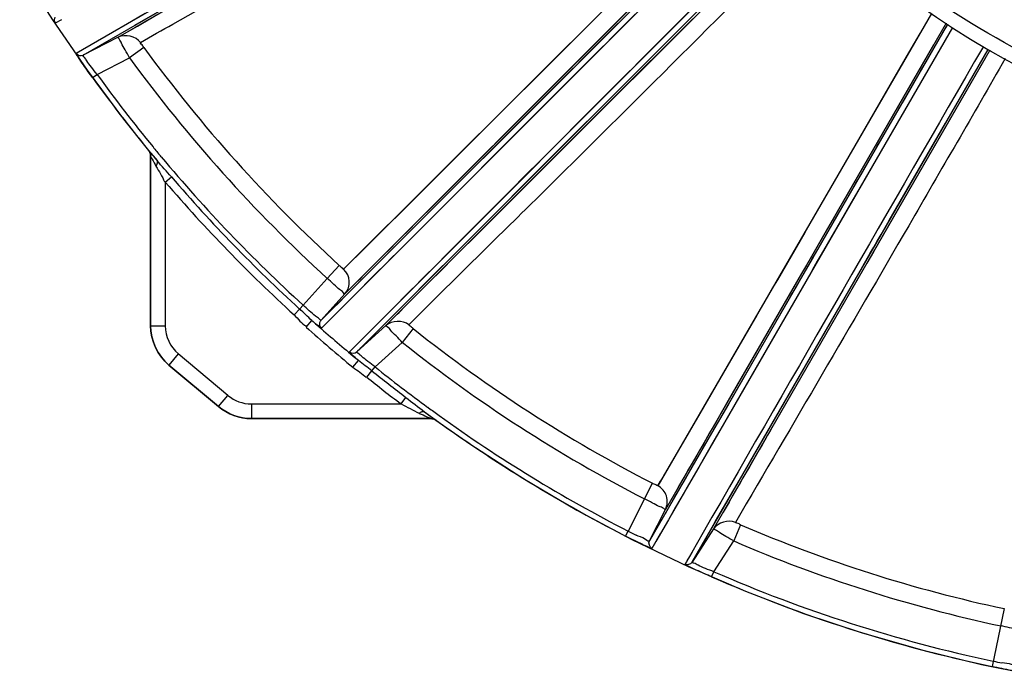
# Model space of a CAD drawing. Header units: inches. Extents: x 22575 to 24734, y 6028 to 6659.
# Tile 141 of 163: x 24673 to 24686, y 6479 to 6488. Entities that reach past the tile are written whole.
import ezdxf

# ---------------------------------------------------------------- set-up
doc = ezdxf.new("R2010")
doc.units = ezdxf.units.IN
doc.header["$LTSCALE"] = 0.5
doc.header["$MEASUREMENT"] = 0

# ---------------------------------------------------------------- blocks, each defined once
blk = doc.blocks.new('Flygt Small 7 MGD')
at = {"color": 6, "linetype": 'Continuous'}
for p, q in [((24686.173, 6484.867), (24693.47, 6489.088)), ((24685.837, 6484.593), (24693.514, 6489.027)), ((24686.307, 6484.833), (24693.506, 6488.992)), ((24694.825, 6487.202), (24689.331, 6481.72)), ((24695.037, 6487.042), (24689.03, 6481.034)), ((24695.001, 6487.043), (24689.348, 6481.387)), ((24695.085, 6486.984), (24689.379, 6481.272)), ((24695.037, 6487.042), (24692.672, 6484.678)), ((24686.53, 6484.994), (24689.574, 6486.752)), ((24689.507, 6480.61), (24695.487, 6486.592)), ((24695.43, 6486.639), (24689.769, 6480.969)), ((24693.099, 6484.204), (24695.488, 6486.592)), ((24686.307, 6484.833), (24689.294, 6486.558)), ((24689.9, 6480.964), (24695.488, 6486.556)), ((24693.177, 6484.244), (24695.351, 6486.418)), ((24684.986, 6485.761), (24685.425, 6485.065)), ((24693.244, 6485.143), (24693.161, 6485.06)), ((24697.216, 6485.152), (24693.545, 6478.813)), ((24685.466, 6485.024), (24685.55, 6485.072)), ((24686.231, 6484.901), (24686.432, 6485.017)), ((24686.532, 6484.963), (24686.615, 6485.011)), ((24692.652, 6485.03), (24692.519, 6484.897)), ((24697.435, 6485.005), (24693.434, 6478.072)), ((24697.414, 6485.02), (24693.649, 6478.495)), ((24697.435, 6485.006), (24695.843, 6482.247)), ((24685.742, 6484.617), (24686.231, 6484.901)), ((24685.796, 6484.649), (24686.173, 6484.867)), ((24692.519, 6484.897), (24692.331, 6484.71)), ((24697.498, 6484.964), (24693.689, 6478.356)), ((24697.06, 6484.883), (24696.911, 6484.623)), ((24686.307, 6484.833), (24685.837, 6484.593)), ((24693.581, 6484.791), (24693.284, 6484.493)), ((24685.754, 6484.624), (24685.796, 6484.649)), ((24685.848, 6484.6), (24685.855, 6484.604)), ((24685.881, 6484.619), (24685.889, 6484.623)), ((24686.65, 6484.696), (24686.459, 6484.557)), ((24692.331, 6484.71), (24691.86, 6484.239)), ((24694.006, 6477.788), (24697.978, 6484.67)), ((24698, 6484.657), (24694.295, 6478.234)), ((24696.911, 6484.623), (24696.661, 6484.191)), ((24686.023, 6484.334), (24686.459, 6484.557)), ((24697.946, 6484.563), (24696.438, 6481.952)), ((24685.962, 6484.291), (24686.023, 6484.334)), ((24692.351, 6484.393), (24692.247, 6484.289)), ((24692.247, 6484.289), (24690.473, 6482.513)), ((24691.86, 6484.239), (24691.801, 6484.18)), ((24696.661, 6484.191), (24695.518, 6482.212)), ((24691.697, 6484.076), (24691.465, 6483.845)), ((24691.801, 6484.18), (24691.697, 6484.076)), ((24692.719, 6483.928), (24692.018, 6483.225)), ((24692.736, 6483.84), (24692.847, 6483.951)), ((24692.006, 6483.904), (24691.918, 6483.816)), ((24692.475, 6483.579), (24692.736, 6483.84)), ((24696.65, 6482.371), (24697.405, 6483.678)), ((24686.715, 6483.311), (24686.784, 6483.23)), ((24691.433, 6483.33), (24690.929, 6482.825)), ((24686.742, 6483.236), (24686.741, 6483.237)), ((24686.742, 6483.236), (24686.741, 6483.237)), ((24686.784, 6483.23), (24686.805, 6483.205)), ((24686.805, 6483.205), (24686.829, 6483.177)), ((24686.886, 6483.226), (24686.874, 6483.24)), ((24686.886, 6483.226), (24686.874, 6483.24)), ((24690.778, 6483.16), (24690.398, 6482.781)), ((24692.018, 6483.225), (24691.729, 6482.935)), ((24686.938, 6482.888), (24687.021, 6482.959)), ((24686.938, 6482.888), (24686.938, 6480.96)), ((24691.729, 6482.935), (24691.628, 6482.834)), ((24690.398, 6482.781), (24690.323, 6482.706)), ((24690.323, 6482.706), (24690.111, 6482.495)), ((24690.111, 6482.495), (24689.916, 6482.301)), ((24690.644, 6482.54), (24690.376, 6482.272)), ((24690.331, 6482.336), (24690.098, 6482.103)), ((24689.916, 6482.301), (24689.681, 6482.068)), ((24690.376, 6482.272), (24690.051, 6481.945)), ((24691.146, 6482.212), (24691.223, 6482.288)), ((24695.518, 6482.212), (24695.151, 6481.577)), ((24695.843, 6482.247), (24695.739, 6482.067)), ((24690.098, 6482.103), (24689.63, 6481.635)), ((24689.579, 6481.967), (24689.391, 6481.781)), ((24689.681, 6482.068), (24689.579, 6481.967)), ((24695.739, 6482.067), (24695.632, 6481.882)), ((24696.438, 6481.952), (24696.351, 6481.801)), ((24690.595, 6481.659), (24690.856, 6481.921)), ((24695.632, 6481.882), (24695.507, 6481.665)), ((24689.112, 6481.596), (24689.271, 6481.77)), ((24690.107, 6481.21), (24690.57, 6481.673)), ((24696.351, 6481.801), (24695.058, 6479.558)), ((24696.174, 6481.547), (24696.297, 6481.758)), ((24689.112, 6481.596), (24688.788, 6481.236)), ((24689.564, 6481.568), (24689.336, 6481.341)), ((24689.63, 6481.635), (24689.564, 6481.568)), ((24689.765, 6481.66), (24689.64, 6481.534)), ((24695.507, 6481.665), (24694.493, 6479.908)), ((24695.474, 6481.66), (24694.545, 6480.049)), ((24694.779, 6479.128), (24696.174, 6481.547)), ((24695.598, 6481.671), (24695.017, 6480.664)), ((24689.527, 6481.42), (24689.162, 6481.054)), ((24689.03, 6481.034), (24689.348, 6481.387)), ((24688.668, 6481.105), (24688.742, 6481.185)), ((24688.742, 6481.185), (24688.788, 6481.236)), ((24689.379, 6481.272), (24689.052, 6480.944)), ((24690.035, 6481.236), (24689.816, 6481.016)), ((24694.948, 6481.228), (24694.876, 6481.103)), ((24688.827, 6480.943), (24688.905, 6481.031)), ((24689.083, 6481.087), (24689.058, 6481.063)), ((24689.13, 6481.022), (24689.097, 6480.989)), ((24689.816, 6481.016), (24689.541, 6480.74)), ((24690.052, 6481.116), (24690.075, 6481.139)), ((24694.876, 6481.103), (24694.425, 6480.325)), ((24686.742, 6480.96), (24686.938, 6480.96)), ((24689.059, 6480.951), (24689.036, 6480.928)), ((24689.097, 6480.989), (24689.066, 6480.958)), ((24689.9, 6480.964), (24689.507, 6480.61)), ((24689.93, 6480.992), (24689.929, 6480.993)), ((24690.266, 6480.921), (24690.119, 6480.737)), ((24689.541, 6480.74), (24689.409, 6480.608)), ((24689.754, 6480.408), (24690.119, 6480.737)), ((24695.017, 6480.664), (24694.663, 6480.049)), ((24687.114, 6480.583), (24686.988, 6480.433)), ((24687.778, 6480.026), (24687.114, 6480.583)), ((24689.415, 6480.613), (24689.409, 6480.608)), ((24689.456, 6480.403), (24689.531, 6480.495)), ((24689.643, 6480.27), (24689.711, 6480.355)), ((24689.711, 6480.355), (24689.754, 6480.408)), ((24694.425, 6480.325), (24694.109, 6479.781)), ((24687.652, 6479.875), (24687.778, 6480.026)), ((24690.102, 6479.911), (24690.168, 6479.997)), ((24694.545, 6480.049), (24694.491, 6479.955)), ((24688.094, 6479.911), (24688.094, 6479.714)), ((24688.094, 6479.911), (24690.102, 6479.911)), ((24690.469, 6479.86), (24690.46, 6479.866)), ((24690.469, 6479.86), (24690.46, 6479.866)), ((24694.493, 6479.908), (24694.267, 6479.517)), ((24690.501, 6479.714), (24690.5, 6479.714)), ((24690.501, 6479.714), (24690.5, 6479.714)), ((24690.557, 6479.701), (24690.569, 6479.692)), ((24690.563, 6479.697), (24690.568, 6479.693)), ((24690.569, 6479.692), (24690.569, 6479.692)), ((24690.569, 6479.692), (24690.569, 6479.692)), ((24694.109, 6479.781), (24693.855, 6479.344)), ((24694.267, 6479.517), (24694.005, 6479.062)), ((24693.855, 6479.344), (24693.636, 6478.968)), ((24694.095, 6479.061), (24693.959, 6478.827)), ((24693.367, 6478.635), (24693.475, 6478.845)), ((24693.821, 6478.794), (24693.801, 6478.758)), ((24693.367, 6478.635), (24693.147, 6478.204)), ((24693.786, 6478.525), (24693.689, 6478.356)), ((24692.459, 6478.487), (24693.2, 6478.091)), ((24693.434, 6478.072), (24693.649, 6478.495)), ((24693.689, 6478.356), (24693.521, 6478.064)), ((24694.658, 6478.288), (24694.565, 6478.071)), ((24693.113, 6478.137), (24693.147, 6478.204)), ((24693.121, 6478.133), (24693.113, 6478.137)), ((24693.474, 6478.142), (24693.464, 6478.126)), ((24693.58, 6478.168), (24693.467, 6477.971)), ((24694.156, 6478.185), (24694.001, 6477.917)), ((24694.156, 6478.185), (24694.002, 6477.917)), ((24694.295, 6478.234), (24694.006, 6477.788)), ((24693.2, 6478.091), (24693.955, 6477.728)), ((24693.521, 6478.064), (24693.497, 6478.023)), ((24694.297, 6477.659), (24694.565, 6478.071)), ((24694.001, 6477.917), (24693.912, 6477.761)), ((24693.97, 6477.861), (24693.936, 6477.804)), ((24694.002, 6477.917), (24693.97, 6477.861)), ((24694.055, 6477.873), (24694.076, 6477.909)), ((24693.915, 6477.767), (24693.912, 6477.761)), ((24693.93, 6477.793), (24693.919, 6477.774)), ((24694.267, 6477.59), (24694.297, 6477.659)), ((24698.195, 6477.163), (24698.03, 6476.385)), ((24697.89, 6476.414), (24698.698, 6476.254))]:
    blk.add_line(p, q, dxfattribs=at)
at = {"color": 7, "linetype": 'Continuous'}
for p, q in [((24686.741, 6483.237), (24686.741, 6480.959)), ((24686.742, 6480.96), (24686.742, 6483.236)), ((24686.987, 6480.432), (24687.652, 6479.875)), ((24687.652, 6479.875), (24686.988, 6480.433)), ((24690.5, 6479.714), (24688.094, 6479.714)), ((24688.094, 6479.714), (24690.501, 6479.714)), ((24690.57, 6479.691), (24690.569, 6479.692))]:
    blk.add_line(p, q, dxfattribs=at)
at = {"color": 6, "linetype": 'Continuous'}
for points in [[(24694.716, 6486.758), (24692.871, 6484.913), (24692.668, 6484.71)], [(24694.29, 6485.499), (24694.098, 6485.307), (24694.005, 6485.215), (24693.828, 6485.038)], [(24686.432, 6485.017), (24686.585, 6485.106), (24686.667, 6485.154)], [(24686.611, 6485.009), (24686.709, 6485.066), (24686.764, 6485.097), (24686.823, 6485.132)], [(24686.615, 6485.011), (24686.662, 6485.038), (24686.889, 6485.169)], [(24692.782, 6485.16), (24692.717, 6485.095), (24692.652, 6485.03)], [(24685.425, 6485.065), (24685.889, 6484.389), (24686.379, 6483.733), (24686.714, 6483.312)], [(24686.439, 6484.909), (24686.567, 6484.983), (24686.611, 6485.009)], [(24693.161, 6485.06), (24692.928, 6484.827), (24692.856, 6484.755), (24692.787, 6484.686), (24692.72, 6484.619), (24692.394, 6484.293)], [(24693.828, 6485.038), (24693.744, 6484.953), (24693.581, 6484.791)], [(24697.498, 6484.964), (24696.21, 6482.733), (24696.137, 6482.606), (24696.064, 6482.48), (24695.998, 6482.366), (24695.738, 6481.915)], [(24692.668, 6484.71), (24692.562, 6484.604), (24692.351, 6484.393)], [(24697.247, 6484.73), (24695.972, 6482.522), (24695.898, 6482.394), (24695.824, 6482.265), (24695.607, 6481.89)], [(24692.672, 6484.678), (24692.591, 6484.597), (24692.519, 6484.524), (24692.45, 6484.455), (24692.379, 6484.385), (24690.331, 6482.336)], [(24693.284, 6484.493), (24693.215, 6484.424), (24693.149, 6484.358), (24693.024, 6484.233)], [(24692.394, 6484.293), (24692.248, 6484.147), (24692.171, 6484.069), (24692.006, 6483.904)], [(24693.024, 6484.233), (24692.905, 6484.115), (24692.846, 6484.056), (24692.719, 6483.928)], [(24692.754, 6483.821), (24693.067, 6484.134), (24693.177, 6484.244)], [(24692.847, 6483.951), (24692.979, 6484.083), (24693.035, 6484.139), (24693.099, 6484.204)], [(24691.465, 6483.845), (24691.075, 6483.456), (24691.002, 6483.383)], [(24691.223, 6482.288), (24691.995, 6483.061), (24692.088, 6483.154), (24692.181, 6483.248), (24692.275, 6483.342), (24692.369, 6483.436), (24692.754, 6483.821)], [(24691.918, 6483.816), (24691.732, 6483.63), (24691.634, 6483.532), (24691.433, 6483.33)], [(24690.57, 6481.673), (24690.637, 6481.74), (24690.701, 6481.804), (24692.475, 6483.579)], [(24691.002, 6483.383), (24690.85, 6483.231), (24690.778, 6483.16)], [(24690.929, 6482.825), (24690.737, 6482.633), (24690.644, 6482.54)], [(24691.628, 6482.834), (24691.33, 6482.535), (24691.233, 6482.438)], [(24690.473, 6482.513), (24690.399, 6482.44), (24690.327, 6482.367)], [(24690.327, 6482.367), (24690.187, 6482.227), (24690.12, 6482.161), (24690.056, 6482.097)], [(24691.233, 6482.438), (24690.953, 6482.157), (24690.776, 6481.98)], [(24696.297, 6481.758), (24696.402, 6481.941), (24696.445, 6482.016), (24696.491, 6482.095), (24696.543, 6482.186), (24696.65, 6482.371)], [(24690.856, 6481.921), (24690.998, 6482.063), (24691.146, 6482.212)], [(24690.056, 6482.097), (24689.936, 6481.976), (24689.881, 6481.921), (24689.828, 6481.868), (24689.731, 6481.771)], [(24690.051, 6481.945), (24689.975, 6481.87), (24689.903, 6481.797), (24689.765, 6481.66)], [(24690.776, 6481.98), (24690.691, 6481.894), (24690.608, 6481.811), (24690.527, 6481.73), (24690.449, 6481.652), (24690.373, 6481.576), (24690.3, 6481.502), (24690.23, 6481.432), (24690.162, 6481.364), (24690.035, 6481.236)], [(24695.607, 6481.89), (24695.541, 6481.775), (24695.474, 6481.66)], [(24695.738, 6481.915), (24695.686, 6481.825), (24695.641, 6481.746), (24695.598, 6481.671)], [(24689.731, 6481.771), (24689.687, 6481.727), (24689.647, 6481.687), (24689.575, 6481.615)], [(24689.575, 6481.615), (24689.544, 6481.583), (24689.49, 6481.53)], [(24690.372, 6481.436), (24690.535, 6481.6), (24690.595, 6481.659)], [(24695.151, 6481.577), (24695.087, 6481.467), (24694.948, 6481.228)], [(24689.64, 6481.534), (24689.582, 6481.475), (24689.527, 6481.42)], [(24690.197, 6481.261), (24690.278, 6481.342), (24690.372, 6481.436)], [(24689.336, 6481.341), (24689.288, 6481.292), (24689.172, 6481.176)], [(24690.075, 6481.139), (24690.162, 6481.226), (24690.197, 6481.261)], [(24689.058, 6481.063), (24689.047, 6481.051), (24689.037, 6481.042)], [(24689.651, 6480.851), (24689.564, 6480.764), (24689.476, 6480.675)], [(24689.476, 6480.675), (24689.466, 6480.665), (24689.448, 6480.647)], [(24689.512, 6480.614), (24689.514, 6480.617), (24689.517, 6480.62)], [(24689.521, 6480.623), (24689.524, 6480.627), (24689.529, 6480.631), (24689.533, 6480.636)], [(24689.553, 6480.656), (24689.559, 6480.662), (24689.566, 6480.669)], [(24694.663, 6480.049), (24694.476, 6479.724), (24694.423, 6479.631), (24694.364, 6479.53), (24694.304, 6479.425), (24694.095, 6479.061)], [(24694.491, 6479.955), (24694.337, 6479.688), (24694.288, 6479.604), (24694.241, 6479.523)], [(24690.57, 6479.691), (24691.026, 6479.373), (24691.734, 6478.914), (24692.459, 6478.487)], [(24694.241, 6479.523), (24694.153, 6479.368), (24694.11, 6479.295), (24694.07, 6479.225), (24693.994, 6479.094)], [(24695.058, 6479.558), (24695.019, 6479.49), (24694.982, 6479.426), (24694.946, 6479.363), (24694.907, 6479.295), (24694.816, 6479.137)], [(24694.005, 6479.062), (24693.926, 6478.926), (24693.781, 6478.675)], [(24693.994, 6479.094), (24693.96, 6479.034), (24693.927, 6478.977), (24693.897, 6478.925), (24693.869, 6478.877), (24693.821, 6478.794)], [(24694.322, 6478.337), (24694.672, 6478.943), (24694.779, 6479.128)], [(24694.816, 6479.137), (24694.771, 6479.059), (24694.729, 6478.986), (24694.689, 6478.917), (24694.652, 6478.853), (24694.617, 6478.793), (24694.555, 6478.685)], [(24693.636, 6478.968), (24693.609, 6478.921), (24693.591, 6478.892), (24693.58, 6478.872)], [(24693.58, 6478.872), (24693.549, 6478.819), (24693.545, 6478.813)], [(24693.959, 6478.827), (24693.898, 6478.721), (24693.786, 6478.525)], [(24693.781, 6478.675), (24693.709, 6478.549), (24693.644, 6478.437)], [(24694.555, 6478.685), (24694.528, 6478.637), (24694.502, 6478.593), (24694.423, 6478.456)], [(24694.189, 6478.106), (24694.267, 6478.24), (24694.322, 6478.337)], [(24693.955, 6477.728), (24694.723, 6477.397), (24695.502, 6477.1), (24696.29, 6476.837), (24697.087, 6476.608), (24697.89, 6476.414)]]:
    blk.add_lwpolyline(points, dxfattribs=at)
at = {"color": 7, "linetype": 'Continuous'}
for points in [[(24686.742, 6483.236), (24686.742, 6483.245), (24686.741, 6483.254), (24686.739, 6483.263), (24686.736, 6483.272), (24686.733, 6483.28), (24686.73, 6483.289), (24686.726, 6483.297), (24686.721, 6483.304), (24686.714, 6483.312)], [(24686.72, 6483.305), (24686.725, 6483.297), (24686.729, 6483.289), (24686.733, 6483.281), (24686.736, 6483.273), (24686.738, 6483.264), (24686.74, 6483.255), (24686.741, 6483.246), (24686.741, 6483.237)], [(24690.501, 6479.714), (24690.509, 6479.713), (24690.517, 6479.712), (24690.525, 6479.711), (24690.533, 6479.709), (24690.541, 6479.706), (24690.549, 6479.703), (24690.556, 6479.7), (24690.563, 6479.696), (24690.57, 6479.691)]]:
    blk.add_lwpolyline(points, dxfattribs=at)
at = {"color": 6, "linetype": 'Continuous'}
blk.add_circle((24703.749, 6495.304), 10.65, dxfattribs=at)
for centre, radius, start, end in [((24703.749, 6494.635), 11.516, 92.4002, 267.5998), ((24703.749, 6495.304), 10.846, 92.5497, 87.4503), ((24703.749, 6495.304), 10.823, 92.5496, 87.4504), ((24702.617, 6496.366), 19.777, 216.1625, 227.5621), ((27424.454, 4909.589), 3148.813, 149.985011, 150.122014), ((24702.621, 6496.369), 20.019, 216.161, 227.5579), ((24702.535, 6496.297), 20.39, 215.9205, 219.3805), ((24702.563, 6496.316), 20.499, 215.9176, 219.8626), ((24686.003, 6483.309), 0.757, 355.5145, 356.2763), ((24702.598, 6496.347), 20.471, 219.3784, 219.8131), ((24702.591, 6496.341), 20.461, 219.8644, 227.5776), ((24689.479, 6484.541), 3.03, 207.9185, 208.3782), ((24702.54, 6496.29), 20.567, 220.6636, 227.5885), ((24702.54, 6496.29), 20.459, 220.6636, 227.5884), ((24689.172, 6481.545), 0.236, 318.0197, 47.8324), ((24702.441, 6496.185), 20.319, 228.2289, 228.4856), ((24692.105, 6484.714), 4.879, 229.0217, 229.5218), ((24687.43, 6480.96), 0.491, 179.99, 230.0086), ((24702.421, 6496.161), 20.406, 228.2269, 230.5559), ((24691.367, 6483.851), 3.744, 229.5301, 229.8391), ((24690.753, 6483.122), 2.79, 229.8282, 230.3744), ((24702.422, 6496.164), 20.29, 228.4853, 230.2956), ((24702.323, 6496.042), 19.339, 231.4327, 242.7742), ((24702.323, 6496.04), 19.573, 231.4278, 242.7709), ((24702.397, 6496.134), 20.251, 230.2961, 230.5579), ((24702.363, 6496.091), 20.192, 231.1997, 232.8465), ((24702.333, 6496.049), 20.072, 231.1937, 233.7365), ((24702.363, 6496.091), 20.301, 231.1997, 232.8464), ((24688.094, 6480.402), 0.491, 229.9942, 270.0053), ((24702.312, 6496.022), 20.037, 233.7662, 234.278), ((24711.163, 6507.622), 34.702, 233.2812, 233.5729), ((24702.279, 6495.973), 20.053, 233.7286, 242.8006), ((24690.598, 6479.933), 0.24, 245.5455, 245.856), ((24690.623, 6479.761), 0.0878, 231.682, 233.2122), ((24702.32, 6496.038), 20.055, 234.2869, 242.7811), ((24693.438, 6478.602), 0.236, 333.0227, 63.0501), ((24702.13, 6495.658), 18.909, 246.7238, 257.9891), ((24696.316, 6484.357), 6.921, 242.7544, 243.4239), ((24695.87, 6483.467), 5.926, 243.4275, 243.8029), ((24694.935, 6481.379), 3.714, 244.6613, 245.1391), ((24702.129, 6495.653), 19.14, 246.7217, 257.9904), ((24702.101, 6495.568), 19.61, 246.4559, 258.0197), ((24702.101, 6495.568), 19.535, 246.4558, 258.0196), ((24699.427, 6482.941), 6.628, 257.9708, 259.0137)]:
    blk.add_arc(centre, radius, start, end, dxfattribs=at)
for points, knots in [([(24692.897, 6495.299), (24692.897, 6493.961), (24693.4, 6491.26), (24695.571, 6487.779), (24698.855, 6485.319), (24701.503, 6484.588), (24702.836, 6484.475)], [0, 0, 0, 0, 0.249994, 0.499995, 0.749999, 1, 1, 1, 1]), ([(24703.267, 6483.34), (24701.927, 6483.396), (24699.238, 6483.989), (24695.767, 6486.219), (24693.271, 6489.534), (24692.49, 6492.212), (24692.349, 6493.568)], [0, 0, 0, 0, 0.248074, 0.497134, 0.747753, 1, 1, 1, 1]), ([(24686.606, 6484.761), (24686.75, 6484.845), (24689.096, 6486.168), (24691.425, 6487.519), (24693.613, 6488.781)], [0, 0, 0, 0, 0.062141, 1, 1, 1, 1]), ([(24690.206, 6480.972), (24690.74, 6481.508), (24692.568, 6483.297), (24694.373, 6485.108), (24695.647, 6486.381)], [0, 0, 0, 0, 0.295958, 1, 1, 1, 1]), ([(24685.466, 6485.024), (24685.46, 6485.02), (24685.445, 6485.056), (24685.431, 6485.066), (24685.421, 6485.08)], [0, 0, 0, 0, 0.260983, 1, 1, 1, 1]), ([(24685.466, 6485.024), (24685.458, 6485.036), (24685.449, 6485.064), (24685.457, 6485.093), (24685.464, 6485.104)], [0, 0, 0, 0, 0.519795, 1, 1, 1, 1]), ([(24686.459, 6484.557), (24686.439, 6484.592), (24686.406, 6484.656), (24686.349, 6484.743), (24686.338, 6484.795), (24686.301, 6484.828), (24686.307, 6484.833)], [0, 0, 0, 0, 0.382182, 0.706397, 0.923345, 1, 1, 1, 1]), ([(24686.65, 6484.696), (24686.639, 6484.711), (24686.636, 6484.729), (24686.599, 6484.757), (24686.606, 6484.761)], [0, 0, 0, 0, 0.70785, 1, 1, 1, 1]), ([(24685.775, 6484.559), (24685.766, 6484.573), (24685.763, 6484.587), (24685.737, 6484.614), (24685.742, 6484.617)], [0, 0, 0, 0, 0.742653, 1, 1, 1, 1]), ([(24686.023, 6484.334), (24685.998, 6484.366), (24685.955, 6484.425), (24685.886, 6484.508), (24685.868, 6484.553), (24685.83, 6484.589), (24685.837, 6484.593)], [0, 0, 0, 0, 0.381349, 0.705839, 0.923447, 1, 1, 1, 1]), ([(24685.962, 6484.291), (24685.943, 6484.316), (24685.88, 6484.405), (24685.817, 6484.494), (24685.775, 6484.559)], [0, 0, 0, 0, 0.290982, 1, 1, 1, 1]), ([(24698.208, 6484.545), (24697.776, 6483.797), (24696.578, 6481.718), (24695.365, 6479.647), (24694.587, 6478.321)], [0, 0, 0, 0, 0.359618, 1, 1, 1, 1]), ([(24686.717, 6483.309), (24686.719, 6483.307), (24686.722, 6483.304), (24686.725, 6483.301), (24686.727, 6483.3)], [0, 0, 0, 0, 0.523657, 1, 1, 1, 1]), ([(24686.742, 6483.236), (24686.744, 6483.231), (24686.766, 6483.194), (24686.784, 6483.156), (24686.802, 6483.123)], [0, 0, 0, 0, 0.133466, 1, 1, 1, 1]), ([(24686.813, 6483.101), (24686.823, 6483.114), (24686.836, 6483.138), (24686.835, 6483.169), (24686.829, 6483.177)], [0, 0, 0, 0, 0.598698, 1, 1, 1, 1]), ([(24689.271, 6481.77), (24689.284, 6481.759), (24689.303, 6481.753), (24689.325, 6481.714), (24689.331, 6481.72)], [0, 0, 0, 0, 0.675984, 1, 1, 1, 1]), ([(24689.348, 6481.387), (24689.341, 6481.382), (24689.318, 6481.425), (24689.269, 6481.447), (24689.197, 6481.523), (24689.142, 6481.569), (24689.112, 6481.596)], [0, 0, 0, 0, 0.076638, 0.293508, 0.61771, 1, 1, 1, 1]), ([(24689.03, 6481.034), (24689.024, 6481.028), (24688.993, 6481.067), (24688.972, 6481.075), (24688.954, 6481.089)], [0, 0, 0, 0, 0.265135, 1, 1, 1, 1]), ([(24689.013, 6481.005), (24689.015, 6481.011), (24689.019, 6481.021), (24689.026, 6481.03), (24689.03, 6481.034)], [0, 0, 0, 0, 0.487551, 1, 1, 1, 1]), ([(24689.036, 6480.928), (24689.031, 6480.923), (24689.006, 6480.955), (24688.988, 6480.961), (24688.973, 6480.973)], [0, 0, 0, 0, 0.261906, 1, 1, 1, 1]), ([(24689.036, 6480.928), (24689.025, 6480.937), (24689.009, 6480.963), (24689.01, 6480.993), (24689.013, 6481.005)], [0, 0, 0, 0, 0.519653, 1, 1, 1, 1]), ([(24690.119, 6480.737), (24690.091, 6480.765), (24690.042, 6480.819), (24689.964, 6480.888), (24689.94, 6480.935), (24689.896, 6480.957), (24689.9, 6480.964)], [0, 0, 0, 0, 0.382172, 0.706385, 0.923339, 1, 1, 1, 1]), ([(24690.266, 6480.921), (24690.251, 6480.933), (24690.244, 6480.949), (24690.201, 6480.967), (24690.206, 6480.972)], [0, 0, 0, 0, 0.707909, 1, 1, 1, 1]), ([(24689.445, 6480.57), (24689.435, 6480.579), (24689.43, 6480.589), (24689.406, 6480.605), (24689.409, 6480.608)], [0, 0, 0, 0, 0.742756, 1, 1, 1, 1]), ([(24689.754, 6480.408), (24689.721, 6480.432), (24689.665, 6480.477), (24689.577, 6480.54), (24689.547, 6480.578), (24689.501, 6480.604), (24689.507, 6480.61)], [0, 0, 0, 0, 0.381048, 0.705564, 0.923323, 1, 1, 1, 1]), ([(24690.346, 6479.786), (24690.358, 6479.795), (24690.378, 6479.81), (24690.407, 6479.811), (24690.415, 6479.806)], [0, 0, 0, 0, 0.605184, 1, 1, 1, 1]), ([(24690.346, 6479.786), (24690.363, 6479.778), (24690.414, 6479.754), (24690.465, 6479.73), (24690.499, 6479.715)], [0, 0, 0, 0, 0.330578, 1, 1, 1, 1]), ([(24690.557, 6479.704), (24690.558, 6479.703), (24690.56, 6479.7), (24690.562, 6479.698), (24690.563, 6479.697)], [0, 0, 0, 0, 0.48148, 1, 1, 1, 1]), ([(24693.545, 6478.813), (24693.538, 6478.809), (24693.513, 6478.833), (24693.49, 6478.838), (24693.475, 6478.845)], [0, 0, 0, 0, 0.328312, 1, 1, 1, 1]), ([(24693.649, 6478.495), (24693.644, 6478.489), (24693.61, 6478.524), (24693.557, 6478.533), (24693.468, 6478.586), (24693.403, 6478.617), (24693.367, 6478.635)], [0, 0, 0, 0, 0.076741, 0.293633, 0.617792, 1, 1, 1, 1]), ([(24694.658, 6478.288), (24694.641, 6478.295), (24694.629, 6478.309), (24694.583, 6478.315), (24694.587, 6478.321)], [0, 0, 0, 0, 0.70799, 1, 1, 1, 1]), ([(24693.434, 6478.072), (24693.425, 6478.057), (24693.343, 6478.126), (24693.296, 6478.129), (24693.254, 6478.15)], [0, 0, 0, 0, 0.276125, 1, 1, 1, 1]), ([(24694.565, 6478.071), (24694.53, 6478.091), (24694.469, 6478.13), (24694.376, 6478.177), (24694.34, 6478.216), (24694.292, 6478.226), (24694.295, 6478.234)], [0, 0, 0, 0, 0.382149, 0.706354, 0.923316, 1, 1, 1, 1]), ([(24693.467, 6477.971), (24693.463, 6477.964), (24693.42, 6477.996), (24693.396, 6477.998), (24693.373, 6478.009)], [0, 0, 0, 0, 0.263209, 1, 1, 1, 1]), ([(24693.954, 6477.734), (24693.943, 6477.74), (24693.936, 6477.748), (24693.909, 6477.757), (24693.912, 6477.761)], [0, 0, 0, 0, 0.745476, 1, 1, 1, 1]), ([(24694.267, 6477.59), (24694.236, 6477.604), (24694.131, 6477.65), (24694.026, 6477.698), (24693.954, 6477.734)], [0, 0, 0, 0, 0.299335, 1, 1, 1, 1]), ([(24694.297, 6477.659), (24694.227, 6477.686), (24694.118, 6477.722), (24694.052, 6477.768), (24694.001, 6477.781), (24694.006, 6477.788)], [0, 0, 0, 0, 0.705899, 0.92349, 1, 1, 1, 1]), ([(24698.455, 6476.869), (24698.452, 6476.862), (24698.41, 6476.887), (24698.357, 6476.882), (24698.257, 6476.911), (24698.186, 6476.923), (24698.146, 6476.932)], [0, 0, 0, 0, 0.076754, 0.293649, 0.617804, 1, 1, 1, 1]), ([(24698.357, 6476.407), (24698.352, 6476.389), (24698.256, 6476.434), (24698.21, 6476.425), (24698.164, 6476.434)], [0, 0, 0, 0, 0.27596, 1, 1, 1, 1])]:
    blk.add_open_spline(points, degree=3, knots=knots, dxfattribs=at)
for points in [[(24695.11, 6480.976), (24695.885, 6482.319), (24696.66, 6483.662), (24697.436, 6485.005)], [(24686.606, 6484.761), (24686.546, 6484.844), (24686.398, 6484.879), (24686.307, 6484.833)], [(24685.742, 6484.617), (24685.76, 6484.59), (24685.808, 6484.578), (24685.837, 6484.593)], [(24687.021, 6482.959), (24686.958, 6483.033), (24686.891, 6483.103), (24686.829, 6483.177)], [(24686.813, 6483.101), (24686.852, 6483.032), (24686.902, 6482.967), (24686.928, 6482.892)], [(24688.905, 6481.031), (24688.849, 6481.081), (24688.797, 6481.135), (24688.742, 6481.185)], [(24688.954, 6481.089), (24688.898, 6481.137), (24688.843, 6481.186), (24688.788, 6481.236)], [(24688.668, 6481.105), (24688.723, 6481.055), (24688.766, 6480.988), (24688.832, 6480.954)], [(24690.206, 6480.972), (24690.127, 6481.036), (24689.976, 6481.032), (24689.9, 6480.964)], [(24689.409, 6480.608), (24689.434, 6480.587), (24689.483, 6480.588), (24689.507, 6480.61)], [(24689.531, 6480.495), (24689.502, 6480.519), (24689.473, 6480.544), (24689.445, 6480.57)], [(24689.711, 6480.355), (24689.652, 6480.402), (24689.59, 6480.446), (24689.531, 6480.495)], [(24689.456, 6480.403), (24689.516, 6480.357), (24689.586, 6480.321), (24689.636, 6480.264)], [(24690.168, 6479.997), (24690.251, 6479.935), (24690.332, 6479.868), (24690.415, 6479.806)], [(24690.102, 6479.911), (24690.185, 6479.872), (24690.263, 6479.824), (24690.346, 6479.786)], [(24694.587, 6478.321), (24694.494, 6478.362), (24694.35, 6478.319), (24694.295, 6478.234)], [(24693.345, 6478.022), (24693.27, 6478.058), (24693.195, 6478.095), (24693.121, 6478.133)], [(24693.467, 6477.971), (24693.436, 6477.987), (24693.418, 6478.041), (24693.434, 6478.072)], [(24693.912, 6477.761), (24693.941, 6477.747), (24693.988, 6477.761), (24694.006, 6477.788)], [(24698.293, 6476.333), (24698.205, 6476.349), (24698.117, 6476.367), (24698.03, 6476.385)]]:
    blk.add_open_spline(points, degree=3, dxfattribs=at)
at = {"color": 7, "linetype": 'Continuous'}
for points in [[(24686.741, 6480.959), (24686.741, 6480.766), (24686.839, 6480.557), (24686.987, 6480.432)], [(24686.988, 6480.433), (24686.839, 6480.557), (24686.742, 6480.766), (24686.742, 6480.96)], [(24688.094, 6479.714), (24687.937, 6479.714), (24687.772, 6479.774), (24687.652, 6479.875)], [(24687.652, 6479.875), (24687.772, 6479.774), (24687.937, 6479.714), (24688.094, 6479.714)]]:
    blk.add_open_spline(points, degree=3, dxfattribs=at)
blk.add_open_spline([(24690.569, 6479.692), (24690.559, 6479.699), (24690.537, 6479.71), (24690.512, 6479.714), (24690.5, 6479.714)], degree=3, knots=[0, 0, 0, 0, 0.507044, 1, 1, 1, 1], dxfattribs=at)

msp = doc.modelspace()

# ---------------------------------------------------------------- block references
msp.add_blockref('Flygt Small 7 MGD', (-12.197, 3.012))

doc.saveas('drawing.dxf')
